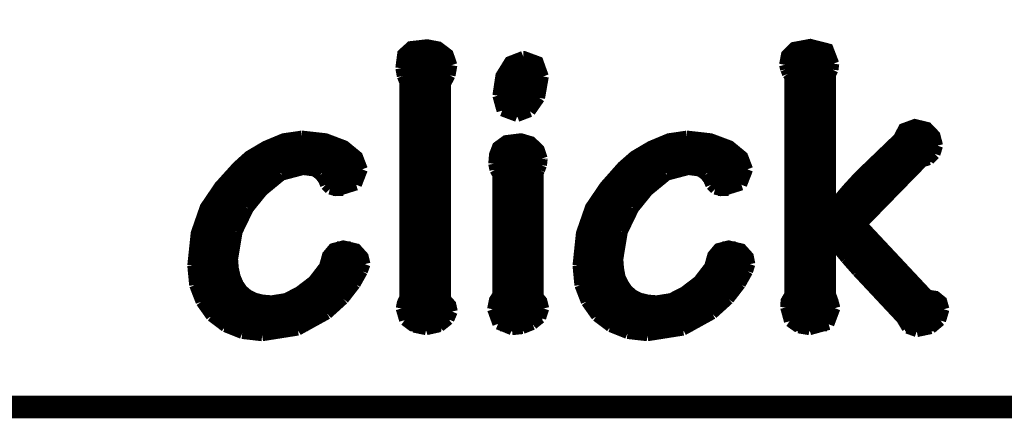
# Model space of a CAD drawing. Extents: x -1.3 to 24.2, y -3.9 to 53.4.
# Tile 7 of 51: x 11.1 to 17.7, y -3.9 to -1.2. Entities that reach past the tile are written whole.
import ezdxf

# ---------------------------------------------------------------- set-up
doc = ezdxf.new("R2010")
doc.units = 0
doc.layers.add('SKOLL-I_CLICK_V101_GKO', color=9, linetype='CONTINUOUS')
doc.layers.add('SKOLL-I_CLICK_V101_GTO', color=11, linetype='CONTINUOUS')

msp = doc.modelspace()

# ---------------------------------------------------------------- linework, layer by layer
at = {"layer": 'SKOLL-I_CLICK_V101_GKO', "const_width": 0.1524}
msp.add_lwpolyline([(-1.27, -3.81), (21.59, -3.81), (24.13, -1.27)], dxfattribs=at)
at = {"layer": 'SKOLL-I_CLICK_V101_GTO', "const_width": 0.0762}
for points in [[(13.63726, -1.52146), (13.64996, -1.42494), (13.7033, -1.37668), (13.81506, -1.36398), (13.89126, -1.37922), (13.95476, -1.42748), (13.98016, -1.50114)], [(16.22806, -1.4986), (16.24076, -1.43256), (16.29156, -1.38176), (16.40078, -1.36144), (16.52016, -1.39192), (16.55826, -1.49098)], [(13.64742, -1.43256), (13.95984, -1.43256)], [(16.24076, -1.43256), (16.5481, -1.43256)], [(14.29258, -1.70688), (14.3129, -1.57226), (14.37132, -1.47828), (14.46276, -1.44272)], [(14.46276, -1.44272), (14.4653, -1.44272), (14.56182, -1.47828), (14.59738, -1.57734)], [(16.22806, -1.4986), (16.23568, -1.52908)], [(16.55318, -1.53162), (16.55826, -1.49098)], [(13.63726, -1.50876), (13.98016, -1.50876)], [(13.63726, -1.52146), (13.64742, -1.5748)], [(13.96746, -1.56972), (13.98016, -1.50114)], [(14.34338, -1.50876), (14.58468, -1.50876)], [(16.2306, -1.50876), (16.55572, -1.50876)], [(16.23568, -1.52908), (16.24838, -1.55956)], [(16.24838, -1.55956), (16.26362, -1.57988)], [(16.5354, -1.56718), (16.55318, -1.53162)], [(13.64742, -1.5748), (13.6652, -1.62052)], [(13.64996, -1.58496), (13.96238, -1.58496)], [(13.6652, -3.06832), (13.6652, -1.62052)], [(13.93698, -1.62814), (13.96746, -1.56972)], [(13.93698, -3.07848), (13.93698, -1.62814)], [(14.30782, -1.58496), (14.59738, -1.58496)], [(14.57198, -1.72212), (14.59738, -1.57734)], [(16.23568, -3.1369), (16.23822, -3.09372), (16.26362, -3.05054), (16.26362, -1.57988)], [(16.26362, -1.58496), (16.5354, -1.58496)], [(16.5354, -2.46634), (16.5354, -1.56718)], [(13.6652, -1.66116), (13.93698, -1.66116)], [(14.29258, -1.66116), (14.58976, -1.66116)], [(16.26362, -1.66116), (16.5354, -1.66116)], [(13.6652, -1.73736), (13.93698, -1.73736)], [(14.29258, -1.70688), (14.32052, -1.80848)], [(14.29258, -1.73736), (14.56436, -1.73736)], [(14.50848, -1.81356), (14.57198, -1.72212)], [(16.26362, -1.73736), (16.5354, -1.73736)], [(13.6652, -1.81356), (13.93698, -1.81356)], [(14.32052, -1.80848), (14.42212, -1.84658)], [(14.32814, -1.81356), (14.50848, -1.81356)], [(14.42212, -1.84658), (14.50848, -1.81356)], [(16.26362, -1.81356), (16.5354, -1.81356)], [(13.6652, -1.88976), (13.93698, -1.88976)], [(16.26362, -1.88976), (16.5354, -1.88976)], [(13.6652, -1.96596), (13.93698, -1.96596)], [(16.26362, -1.96596), (16.5354, -1.96596)], [(16.5354, -2.46634), (16.54048, -2.46888), (16.64716, -2.34188), (16.73098, -2.25044), (16.99768, -1.9939), (17.0307, -1.9304), (17.1069, -1.90246), (17.19072, -1.92278), (17.24152, -1.97612), (17.2593, -2.0447)], [(17.00276, -1.96596), (17.23644, -1.96596)], [(12.23264, -2.85496), (12.2555, -2.63652), (12.31646, -2.46126), (12.41298, -2.31902), (12.53236, -2.18694), (12.6111, -2.11582), (12.72286, -2.04978), (12.84478, -1.99898), (12.9667, -1.9812)], [(12.9667, -1.9812), (12.96924, -1.9812), (13.12926, -1.99898), (13.25626, -2.04724), (13.34262, -2.11836), (13.37564, -2.20472)], [(14.26464, -2.16662), (14.26972, -2.10566), (14.29004, -2.05232), (14.34592, -2.01168), (14.44752, -1.99898), (14.5161, -2.0193), (14.56944, -2.0701), (14.58976, -2.13106)], [(14.8336, -2.85496), (14.85646, -2.63652), (14.91742, -2.46126), (15.01394, -2.31902), (15.13078, -2.18694), (15.21206, -2.11582), (15.32382, -2.04978), (15.44574, -1.99898), (15.56766, -1.9812)], [(15.56766, -1.9812), (15.5702, -1.9812), (15.72768, -1.99898), (15.85722, -2.04724), (15.94358, -2.11836), (15.9766, -2.20472)], [(12.73556, -2.04216), (13.24864, -2.04216)], [(13.6652, -2.04216), (13.93698, -2.04216)], [(14.29766, -2.04216), (14.54404, -2.04216)], [(15.33652, -2.04216), (15.8496, -2.04216)], [(16.26362, -2.04216), (16.5354, -2.04216)], [(16.94688, -2.04216), (17.2593, -2.04216)], [(17.24152, -2.10058), (17.2593, -2.0447)], [(12.60856, -2.11836), (13.34262, -2.11836)], [(13.6652, -2.11836), (13.93698, -2.11836)], [(14.26718, -2.11836), (14.58976, -2.11836)], [(14.58468, -2.17678), (14.58976, -2.1336)], [(14.58976, -2.1336), (14.58976, -2.13106)], [(15.20952, -2.11836), (15.94358, -2.11836)], [(16.26362, -2.11836), (16.5354, -2.11836)], [(16.74622, -2.57556), (17.16024, -2.15138)], [(16.86814, -2.11836), (17.23136, -2.11836)], [(17.16024, -2.15138), (17.20342, -2.13868)], [(17.20342, -2.13868), (17.24152, -2.10058)], [(12.52474, -2.19456), (13.37564, -2.19456)], [(12.83208, -2.24282), (12.97686, -2.20472)], [(12.97686, -2.20472), (13.05306, -2.21488)], [(13.05306, -2.21488), (13.09116, -2.24282)], [(13.335, -2.30886), (13.37564, -2.20472)], [(13.6652, -2.19456), (13.93698, -2.19456)], [(14.26464, -2.16662), (14.27226, -2.20726)], [(14.26718, -2.19456), (14.5796, -2.19456)], [(14.27226, -2.20726), (14.29258, -2.24282)], [(14.56182, -2.23012), (14.57198, -2.2098)], [(14.56182, -3.06324), (14.56182, -2.23012)], [(14.57198, -2.2098), (14.58468, -2.17678)], [(15.1257, -2.19456), (15.97406, -2.19456)], [(15.43304, -2.24282), (15.57782, -2.20472)], [(15.57782, -2.20472), (15.65402, -2.21488)], [(15.65402, -2.21488), (15.69212, -2.24282)], [(15.93596, -2.30886), (15.9766, -2.20472)], [(16.26362, -2.19456), (16.5354, -2.19456)], [(16.7894, -2.19456), (17.11706, -2.19456)], [(12.45362, -2.27076), (12.7889, -2.27076)], [(12.70254, -2.3495), (12.83208, -2.24282)], [(13.09116, -2.24282), (13.11402, -2.2733)], [(13.11148, -2.27076), (13.3604, -2.27076)], [(13.11402, -2.2733), (13.12926, -2.30886)], [(13.6652, -2.27076), (13.93698, -2.27076)], [(14.25702, -3.1496), (14.26972, -3.0861), (14.29258, -3.05054), (14.29258, -2.24282)], [(14.29258, -2.27076), (14.56182, -2.27076)], [(15.05458, -2.27076), (15.38986, -2.27076)], [(15.3035, -2.3495), (15.43304, -2.24282)], [(15.69212, -2.24282), (15.71498, -2.2733)], [(15.71244, -2.27076), (15.96136, -2.27076)], [(15.71498, -2.2733), (15.73022, -2.30886)], [(16.26362, -2.27076), (16.5354, -2.27076)], [(16.7132, -2.27076), (17.0434, -2.27076)], [(12.39012, -2.34696), (12.70508, -2.34696)], [(12.60602, -2.46888), (12.70254, -2.3495)], [(13.12926, -2.30886), (13.1572, -2.3368)], [(13.1572, -2.3368), (13.20546, -2.3495)], [(13.17752, -2.34696), (13.24864, -2.34696)], [(13.20546, -2.3495), (13.335, -2.30886)], [(13.6652, -2.34696), (13.93698, -2.34696)], [(14.29258, -2.34696), (14.56182, -2.34696)], [(14.99108, -2.34696), (15.30604, -2.34696)], [(15.20698, -2.46888), (15.3035, -2.3495)], [(15.73022, -2.30886), (15.75816, -2.3368)], [(15.75816, -2.3368), (15.80642, -2.3495)], [(15.77848, -2.34696), (15.8496, -2.34696)], [(15.80642, -2.3495), (15.93596, -2.30886)], [(16.26362, -2.34696), (16.5354, -2.34696)], [(16.64462, -2.34696), (16.96974, -2.34696)], [(12.33932, -2.42316), (12.63904, -2.42316)], [(13.6652, -2.42316), (13.93698, -2.42316)], [(14.29258, -2.42316), (14.56182, -2.42316)], [(14.94028, -2.42316), (15.24, -2.42316)], [(16.26362, -2.42316), (16.5354, -2.42316)], [(16.57858, -2.42316), (16.89608, -2.42316)], [(12.52982, -2.62636), (12.60602, -2.46888)], [(15.13078, -2.62636), (15.20698, -2.46888)], [(12.29868, -2.49936), (12.58824, -2.49936)], [(13.6652, -2.49936), (13.93698, -2.49936)], [(14.29258, -2.49936), (14.56182, -2.49936)], [(14.89964, -2.49936), (15.1892, -2.49936)], [(16.26362, -2.49936), (16.81988, -2.49936)], [(12.27074, -2.57556), (12.55014, -2.57556)], [(12.49934, -2.81178), (12.52982, -2.62636)], [(13.6652, -2.57556), (13.93698, -2.57556)], [(14.29258, -2.57556), (14.56182, -2.57556)], [(14.8717, -2.57556), (15.1511, -2.57556)], [(15.1003, -2.81178), (15.13078, -2.62636)], [(16.26362, -2.57556), (16.74622, -2.57556)], [(16.74622, -2.57556), (17.1958, -3.05562), (17.2466, -3.06324), (17.28724, -3.09626), (17.30248, -3.1496)], [(12.25042, -2.65176), (12.5222, -2.65176)], [(13.6652, -2.65176), (13.93698, -2.65176)], [(14.29258, -2.65176), (14.56182, -2.65176)], [(14.85138, -2.65176), (15.12316, -2.65176)], [(16.26362, -2.65176), (16.81734, -2.65176)], [(16.5354, -2.68478), (16.54048, -2.68224)], [(16.5354, -3.04546), (16.5354, -2.68478)], [(16.54048, -2.68224), (16.64208, -2.8067)], [(12.23772, -2.72796), (12.50442, -2.72796)], [(12.49934, -2.81178), (12.50442, -2.87528), (12.51712, -2.93116), (12.53744, -2.97942), (12.56538, -3.02006), (12.60348, -3.05308), (12.6492, -3.07594), (12.70254, -3.08864), (12.7635, -3.09372), (12.86002, -3.07848), (12.94892, -3.03276), (13.04544, -2.9591), (13.12164, -2.86004), (13.14196, -2.78638), (13.18006, -2.74066), (13.24864, -2.72288), (13.335, -2.7432), (13.38072, -2.794), (13.39342, -2.8448)], [(13.20546, -2.72796), (13.2969, -2.72796)], [(13.6652, -2.72796), (13.93698, -2.72796)], [(14.29258, -2.72796), (14.56182, -2.72796)], [(14.83868, -2.72796), (15.10538, -2.72796)], [(15.1003, -2.81178), (15.10538, -2.87528), (15.11554, -2.93116), (15.1384, -2.97942), (15.16634, -3.02006), (15.20444, -3.05308), (15.25016, -3.07594), (15.3035, -3.08864), (15.36446, -3.09372), (15.46098, -3.07848), (15.54988, -3.03276), (15.6464, -2.9591), (15.7226, -2.86004), (15.74292, -2.78638), (15.78102, -2.74066), (15.8496, -2.72288), (15.93596, -2.7432), (15.98168, -2.794), (15.99184, -2.8448)], [(15.80642, -2.72796), (15.89786, -2.72796)], [(16.26362, -2.72796), (16.5354, -2.72796)], [(16.57604, -2.72796), (16.88846, -2.72796)], [(12.23264, -2.80416), (12.49934, -2.80416)], [(13.13688, -2.80416), (13.38326, -2.80416)], [(13.6652, -2.80416), (13.93698, -2.80416)], [(14.29258, -2.80416), (14.56182, -2.80416)], [(14.8336, -2.80416), (15.1003, -2.80416)], [(15.73784, -2.80416), (15.98422, -2.80416)], [(16.26362, -2.80416), (16.5354, -2.80416)], [(16.63954, -2.80416), (16.95958, -2.80416)], [(16.64208, -2.8067), (16.71828, -2.89306)], [(12.23264, -2.85496), (12.24534, -2.98704)], [(12.23264, -2.88036), (12.50442, -2.88036)], [(13.10894, -2.88036), (13.38072, -2.88036)], [(13.32738, -2.97942), (13.37564, -2.89306)], [(13.37564, -2.89306), (13.39342, -2.8448)], [(13.6652, -2.88036), (13.93698, -2.88036)], [(14.29258, -2.88036), (14.56182, -2.88036)], [(14.8336, -2.85496), (14.8463, -2.98704)], [(14.8336, -2.88036), (15.10538, -2.88036)], [(15.7099, -2.88036), (15.98168, -2.88036)], [(15.92834, -2.97942), (15.9766, -2.89306)], [(15.9766, -2.89306), (15.99184, -2.8448)], [(16.26362, -2.88036), (16.5354, -2.88036)], [(16.70558, -2.88036), (17.0307, -2.88036)], [(16.71828, -2.89306), (17.018, -3.2131)], [(12.24026, -2.95656), (12.52474, -2.95656)], [(13.04798, -2.95656), (13.34262, -2.95656)], [(13.6652, -2.95656), (13.93698, -2.95656)], [(14.29258, -2.95656), (14.56182, -2.95656)], [(14.84122, -2.95656), (15.1257, -2.95656)], [(15.64894, -2.95656), (15.94358, -2.95656)], [(16.26362, -2.95656), (16.5354, -2.95656)], [(16.7767, -2.95656), (17.10182, -2.95656)], [(12.24534, -2.98704), (12.28852, -3.0988)], [(13.24864, -3.08102), (13.32738, -2.97942)], [(14.8463, -2.98704), (14.88948, -3.0988)], [(15.8496, -3.08102), (15.92834, -2.97942)], [(12.26058, -3.03276), (12.57808, -3.03276)], [(12.95146, -3.03276), (13.28928, -3.03276)], [(13.13942, -3.18008), (13.24864, -3.08102)], [(13.6398, -3.14452), (13.64742, -3.10642), (13.6652, -3.06832)], [(13.6652, -3.03276), (13.93698, -3.03276)], [(13.93698, -3.07848), (13.97254, -3.11912), (13.9827, -3.16484)], [(14.29258, -3.03276), (14.56182, -3.03276)], [(14.56182, -3.06324), (14.58722, -3.09372), (14.59992, -3.14452)], [(14.86154, -3.03276), (15.17904, -3.03276)], [(15.55242, -3.03276), (15.89024, -3.03276)], [(15.74038, -3.18008), (15.8496, -3.08102)], [(16.26362, -3.03276), (16.5354, -3.03276)], [(16.5354, -3.04546), (16.55318, -3.09372), (16.56588, -3.14198)], [(16.84782, -3.03276), (17.17294, -3.03276)], [(12.28852, -3.0988), (12.3571, -3.19532)], [(12.2936, -3.10896), (13.22324, -3.10896)], [(13.6398, -3.14452), (13.66266, -3.22326)], [(13.64742, -3.10896), (13.96492, -3.10896)], [(14.25702, -3.1496), (14.29258, -3.24866)], [(14.2621, -3.10896), (14.5923, -3.10896)], [(14.5796, -3.20802), (14.59992, -3.14452)], [(14.88948, -3.0988), (14.95806, -3.19532)], [(14.89456, -3.10896), (15.8242, -3.10896)], [(16.23568, -3.10896), (16.5608, -3.10896)], [(16.23568, -3.1369), (16.26108, -3.23088)], [(16.52524, -3.2512), (16.56588, -3.14198)], [(16.91894, -3.10896), (17.29232, -3.10896)], [(17.27962, -3.2258), (17.30248, -3.1496)], [(12.34948, -3.18516), (13.1318, -3.18516)], [(12.3571, -3.19532), (12.45108, -3.26644)], [(12.9413, -3.2893), (13.13942, -3.18008)], [(13.64488, -3.18516), (13.98016, -3.18516)], [(13.66266, -3.22326), (13.72362, -3.26898)], [(13.89888, -3.26644), (13.95984, -3.21818)], [(13.95984, -3.21818), (13.9827, -3.16484)], [(14.25956, -3.18516), (14.5923, -3.18516)], [(14.52626, -3.2512), (14.5796, -3.20802)], [(14.95044, -3.18516), (15.73276, -3.18516)], [(14.95806, -3.19532), (15.05204, -3.26644)], [(15.54226, -3.2893), (15.74038, -3.18008)], [(16.24076, -3.18516), (16.56334, -3.18516)], [(16.99006, -3.18516), (17.2974, -3.18516)], [(17.018, -3.2131), (17.0561, -3.2766)], [(17.21612, -3.27914), (17.27962, -3.2258)], [(12.44346, -3.26136), (13.00734, -3.26136)], [(12.45108, -3.26644), (12.56538, -3.31216)], [(12.7, -3.3274), (12.9413, -3.2893)], [(13.70584, -3.26136), (13.90904, -3.26136)], [(13.72362, -3.26898), (13.80744, -3.28676)], [(13.80744, -3.28676), (13.89888, -3.26644)], [(14.29258, -3.24866), (14.38656, -3.28676)], [(14.30528, -3.26136), (14.51102, -3.26136)], [(14.38656, -3.28676), (14.45768, -3.27914)], [(14.45768, -3.27914), (14.52626, -3.2512)], [(15.04442, -3.26136), (15.6083, -3.26136)], [(15.05204, -3.26644), (15.16634, -3.31216)], [(15.30096, -3.3274), (15.54226, -3.2893)], [(16.26108, -3.23088), (16.32204, -3.27406)], [(16.29156, -3.26136), (16.51254, -3.26136)], [(16.32204, -3.27406), (16.3957, -3.28676)], [(16.3957, -3.28676), (16.52524, -3.2512)], [(17.04086, -3.26136), (17.2466, -3.26136)], [(17.0561, -3.2766), (17.1196, -3.29946)], [(17.1196, -3.29946), (17.21612, -3.27914)], [(12.56538, -3.31216), (12.7, -3.3274)], [(15.16634, -3.31216), (15.30096, -3.3274)]]:
    msp.add_lwpolyline(points, dxfattribs=at)

doc.saveas('drawing.dxf')
